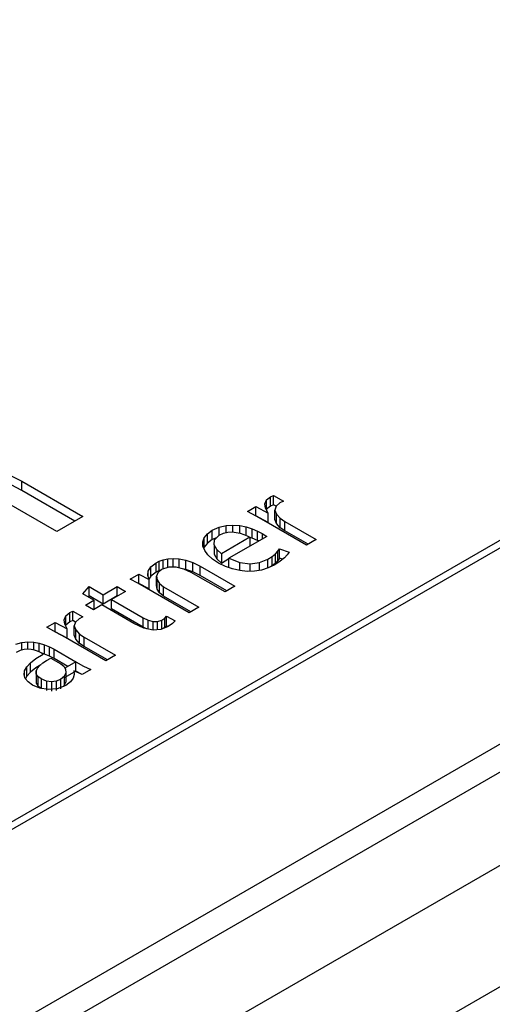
# Model space of a CAD drawing. Header units: millimetres. Extents: x 0 to 420, y 0 to 297.
# Tile 57 of 145: x 89.402 to 89.815, y 48.772 to 49.634. Entities that reach past the tile are written whole.
import ezdxf

# ---------------------------------------------------------------- set-up
doc = ezdxf.new("R2010")
doc.units = ezdxf.units.MM

msp = doc.modelspace()

# ---------------------------------------------------------------- linework, layer by layer
at = {"color": 7, "linetype": 'Continuous', "lineweight": 25}
for p, q in [((91.93042, 50.39544), (87.68778, 47.94621)), ((91.94042, 50.39445), (87.69778, 47.94522)), ((87.84627, 47.8595), (92.08891, 50.30872)), ((87.86749, 47.84725), (92.08891, 50.28423)), ((87.93819, 47.80643), (92.18084, 50.25566)), ((88.03012, 47.75337), (92.27276, 50.20259)), ((89.39464, 49.23475), (89.40382, 49.22984)), ((89.40382, 49.22984), (89.45734, 49.19893)), ((89.40382, 49.22167), (89.40382, 49.22984)), ((89.40382, 49.22167), (89.39464, 49.22659)), ((89.45027, 49.19485), (89.40382, 49.22167)), ((89.43457, 49.18579), (89.39056, 49.21119)), ((89.61644, 49.21), (89.61794, 49.21347)), ((89.61692, 49.20618), (89.61644, 49.21)), ((89.61794, 49.21347), (89.62131, 49.21634)), ((89.61794, 49.20531), (89.61794, 49.21347)), ((89.62131, 49.21634), (89.62383, 49.21754)), ((89.62131, 49.20817), (89.62131, 49.21634)), ((89.62383, 49.21754), (89.63263, 49.21245)), ((89.62383, 49.20937), (89.62383, 49.21754)), ((89.6295, 49.21089), (89.62619, 49.20799)), ((89.63263, 49.21245), (89.6295, 49.21089)), ((89.60112, 49.2034), (89.60863, 49.20774)), ((89.60895, 49.19926), (89.60112, 49.2034)), ((89.60863, 49.20774), (89.61916, 49.20206)), ((89.60863, 49.19957), (89.60863, 49.20774)), ((89.61916, 49.20206), (89.61692, 49.20618)), ((89.61794, 49.20531), (89.6177, 49.20475)), ((89.62131, 49.20817), (89.61794, 49.20531)), ((89.61916, 49.1939), (89.61916, 49.20206)), ((89.62383, 49.20937), (89.62131, 49.20817)), ((89.6262, 49.208), (89.62383, 49.20937)), ((89.62619, 49.20799), (89.62524, 49.20462)), ((89.62524, 49.20462), (89.62653, 49.20103)), ((89.62524, 49.19646), (89.62524, 49.20462)), ((89.62653, 49.20103), (89.62993, 49.19743)), ((89.62653, 49.19287), (89.62653, 49.20103)), ((89.45734, 49.19893), (89.43457, 49.18579)), ((89.60863, 49.19957), (89.6085, 49.1995)), ((89.61916, 49.1939), (89.60863, 49.19957)), ((89.61751, 49.19443), (89.60895, 49.19926)), ((89.65277, 49.17407), (89.61751, 49.19443)), ((89.62653, 49.19287), (89.62524, 49.19646)), ((89.62993, 49.18926), (89.62653, 49.19287)), ((89.62993, 49.19743), (89.63402, 49.19475)), ((89.62993, 49.18926), (89.62993, 49.19743)), ((89.63402, 49.19475), (89.6613, 49.179)), ((89.63402, 49.18658), (89.63402, 49.19475)), ((89.5634, 49.18045), (89.56617, 49.18386)), ((89.56617, 49.18386), (89.57048, 49.18699)), ((89.56617, 49.1757), (89.56617, 49.18386)), ((89.57048, 49.18699), (89.57639, 49.18965)), ((89.57048, 49.17882), (89.57048, 49.18699)), ((89.57639, 49.18965), (89.58247, 49.1911)), ((89.57639, 49.18264), (89.57639, 49.18965)), ((89.57648, 49.18272), (89.58015, 49.18437)), ((89.58015, 49.18437), (89.58392, 49.18525)), ((89.58247, 49.1911), (89.58855, 49.1915)), ((89.58247, 49.18491), (89.58247, 49.1911)), ((89.58392, 49.18525), (89.5877, 49.18548)), ((89.5877, 49.18548), (89.59139, 49.18517)), ((89.58855, 49.1915), (89.59449, 49.19104)), ((89.58855, 49.18541), (89.58855, 49.1915)), ((89.59139, 49.18517), (89.59486, 49.18443)), ((89.59449, 49.19104), (89.60014, 49.18991)), ((89.59449, 49.18451), (89.59449, 49.19104)), ((89.59486, 49.18443), (89.59809, 49.18341)), ((89.60014, 49.18991), (89.60536, 49.18828)), ((89.60014, 49.18253), (89.60014, 49.18991)), ((89.60536, 49.18828), (89.61001, 49.18634)), ((89.60536, 49.18011), (89.60536, 49.18828)), ((89.61001, 49.18634), (89.61396, 49.18429)), ((89.61001, 49.17818), (89.61001, 49.18634)), ((89.61396, 49.18429), (89.61802, 49.18166)), ((89.61396, 49.18429), (89.61396, 49.17932)), ((89.63402, 49.18658), (89.62993, 49.18926)), ((89.65423, 49.17491), (89.63402, 49.18658)), ((89.56214, 49.17682), (89.5634, 49.18045)), ((89.56231, 49.17307), (89.56214, 49.17682)), ((89.5634, 49.17228), (89.5634, 49.18045)), ((89.56617, 49.1757), (89.5634, 49.17228)), ((89.57048, 49.17882), (89.56617, 49.1757)), ((89.5742, 49.1805), (89.57048, 49.17882)), ((89.57201, 49.17427), (89.57228, 49.17863)), ((89.57228, 49.17863), (89.57648, 49.18272)), ((89.60335, 49.18092), (89.5784, 49.16651)), ((89.61802, 49.18166), (89.58499, 49.1626)), ((89.59809, 49.18341), (89.60094, 49.18219)), ((89.60094, 49.18219), (89.60335, 49.18092)), ((89.60335, 49.18092), (89.60335, 49.17319)), ((89.60536, 49.18011), (89.60335, 49.18074)), ((89.61001, 49.17818), (89.60536, 49.18011)), ((89.61105, 49.17764), (89.61001, 49.17818)), ((89.6613, 49.179), (89.65277, 49.17407)), ((89.56385, 49.16927), (89.56231, 49.17307)), ((89.5634, 49.17228), (89.56305, 49.17126)), ((89.56667, 49.16548), (89.56385, 49.16927)), ((89.57445, 49.17007), (89.57201, 49.17427)), ((89.57201, 49.17427), (89.57201, 49.1661)), ((89.5784, 49.16651), (89.57445, 49.17007)), ((89.57445, 49.17007), (89.57445, 49.1619)), ((89.6258, 49.16646), (89.62784, 49.16862)), ((89.62784, 49.16862), (89.62928, 49.17067)), ((89.62784, 49.16046), (89.62784, 49.16862)), ((89.62928, 49.17067), (89.63755, 49.16771)), ((89.62928, 49.1625), (89.62928, 49.17067)), ((89.63755, 49.16771), (89.63595, 49.16549)), ((89.51667, 49.15498), (89.52124, 49.15856)), ((89.52124, 49.15856), (89.52407, 49.15995)), ((89.52124, 49.1504), (89.52124, 49.15856)), ((89.52407, 49.15995), (89.52757, 49.16113)), ((89.52407, 49.15178), (89.52407, 49.15995)), ((89.52757, 49.16113), (89.53167, 49.16196)), ((89.52757, 49.15306), (89.52757, 49.16113)), ((89.53167, 49.16196), (89.53636, 49.1623)), ((89.53167, 49.15452), (89.53167, 49.16196)), ((89.53636, 49.1623), (89.54156, 49.16198)), ((89.53636, 49.1548), (89.53636, 49.1623)), ((89.54156, 49.16198), (89.54724, 49.16086)), ((89.54156, 49.15416), (89.54156, 49.16198)), ((89.54724, 49.16086), (89.5533, 49.15877)), ((89.54724, 49.1527), (89.54724, 49.16086)), ((89.5533, 49.15877), (89.55975, 49.15557)), ((89.5533, 49.15061), (89.5533, 49.15877)), ((89.57076, 49.16183), (89.56667, 49.16548)), ((89.576, 49.15834), (89.57076, 49.16183)), ((89.57201, 49.1661), (89.57445, 49.1619)), ((89.57445, 49.1619), (89.5784, 49.15835)), ((89.58196, 49.15537), (89.576, 49.15834)), ((89.5784, 49.16651), (89.5784, 49.15835)), ((89.5784, 49.15835), (89.58499, 49.16215)), ((89.58499, 49.1626), (89.59451, 49.15872)), ((89.58499, 49.15443), (89.58499, 49.1626)), ((89.59451, 49.15872), (89.60354, 49.15754)), ((89.59451, 49.15172), (89.59451, 49.15872)), ((89.60354, 49.15754), (89.61178, 49.15865)), ((89.61178, 49.15865), (89.61893, 49.16161)), ((89.61178, 49.15195), (89.61178, 49.15865)), ((89.61893, 49.16161), (89.62292, 49.16415)), ((89.61893, 49.15391), (89.61893, 49.16161)), ((89.62292, 49.16415), (89.6258, 49.16646)), ((89.62292, 49.15598), (89.62292, 49.16415)), ((89.6258, 49.1583), (89.62292, 49.15598)), ((89.62993, 49.15993), (89.62504, 49.15676)), ((89.6258, 49.1583), (89.6258, 49.16646)), ((89.62784, 49.16046), (89.6258, 49.1583)), ((89.62928, 49.1625), (89.62784, 49.16046)), ((89.63192, 49.16156), (89.62928, 49.1625)), ((89.63348, 49.16286), (89.62993, 49.15993)), ((89.63595, 49.16549), (89.63348, 49.16286)), ((89.51406, 49.14744), (89.51443, 49.15118)), ((89.51443, 49.15118), (89.51667, 49.15498)), ((89.51443, 49.14625), (89.51443, 49.15118)), ((89.51667, 49.14681), (89.51667, 49.15498)), ((89.52124, 49.1504), (89.51667, 49.14681)), ((89.52407, 49.15178), (89.52124, 49.1504)), ((89.52296, 49.14985), (89.5217, 49.14674)), ((89.52609, 49.15254), (89.52296, 49.14985)), ((89.52595, 49.15242), (89.52407, 49.15178)), ((89.53238, 49.15477), (89.52609, 49.15254)), ((89.539, 49.15482), (89.53238, 49.15477)), ((89.54567, 49.1531), (89.539, 49.15482)), ((89.55208, 49.15006), (89.54567, 49.1531)), ((89.54724, 49.1527), (89.546, 49.15294)), ((89.5533, 49.15061), (89.54724, 49.1527)), ((89.58162, 49.133), (89.55208, 49.15006)), ((89.55975, 49.1474), (89.5533, 49.15061)), ((89.55975, 49.15557), (89.59023, 49.13797)), ((89.55975, 49.1474), (89.55975, 49.15557)), ((89.58817, 49.15316), (89.58196, 49.15537)), ((89.58771, 49.15332), (89.58499, 49.15443)), ((89.59452, 49.15171), (89.58817, 49.15316)), ((89.60089, 49.15106), (89.59452, 49.15171)), ((89.60724, 49.15122), (89.60089, 49.15106)), ((89.60354, 49.15113), (89.60354, 49.15754)), ((89.61344, 49.15222), (89.60724, 49.15122)), ((89.61941, 49.15405), (89.61344, 49.15222)), ((89.62504, 49.15676), (89.61941, 49.15405)), ((89.62292, 49.15598), (89.62137, 49.155)), ((89.49852, 49.14417), (89.50613, 49.14857)), ((89.50538, 49.14064), (89.49852, 49.14417)), ((89.50613, 49.14857), (89.51513, 49.144)), ((89.50613, 49.1404), (89.50613, 49.14857)), ((89.51513, 49.144), (89.51406, 49.14744)), ((89.51667, 49.14681), (89.51509, 49.14413)), ((89.51513, 49.13583), (89.51513, 49.144)), ((89.5217, 49.14674), (89.52215, 49.14349)), ((89.5217, 49.13858), (89.5217, 49.14674)), ((89.52215, 49.14349), (89.52416, 49.1404)), ((89.52215, 49.13532), (89.52215, 49.14349)), ((89.58316, 49.13389), (89.55975, 49.1474)), ((89.45722, 49.13126), (89.46284, 49.1377)), ((89.46284, 49.1377), (89.47513, 49.1306)), ((89.46284, 49.12953), (89.46284, 49.1377)), ((89.47513, 49.1306), (89.48735, 49.13765)), ((89.49445, 49.13356), (89.48223, 49.1265)), ((89.48735, 49.13765), (89.49445, 49.13356)), ((89.48735, 49.12949), (89.48735, 49.13765)), ((89.51279, 49.13645), (89.50538, 49.14064)), ((89.50613, 49.1404), (89.50597, 49.14031)), ((89.51513, 49.13583), (89.50613, 49.1404)), ((89.55019, 49.11486), (89.51279, 49.13645)), ((89.52215, 49.13532), (89.5217, 49.13858)), ((89.52416, 49.13223), (89.52215, 49.13532)), ((89.52416, 49.1404), (89.52787, 49.13756)), ((89.52416, 49.13223), (89.52416, 49.1404)), ((89.52787, 49.1294), (89.52416, 49.13223)), ((89.52787, 49.13756), (89.5587, 49.11977)), ((89.52787, 49.1294), (89.52787, 49.13756)), ((89.59023, 49.13797), (89.58162, 49.133)), ((89.46675, 49.12576), (89.45722, 49.13126)), ((89.45946, 49.12155), (89.46675, 49.12576)), ((89.46284, 49.12953), (89.46196, 49.12852)), ((89.47513, 49.12244), (89.46284, 49.12953)), ((89.46675, 49.12576), (89.46675, 49.11759)), ((89.47513, 49.12244), (89.47513, 49.1306)), ((89.48735, 49.12949), (89.47513, 49.12244)), ((89.48223, 49.1265), (89.50993, 49.11051)), ((89.48223, 49.11834), (89.48223, 49.1265)), ((89.48738, 49.12947), (89.48735, 49.12949)), ((89.55163, 49.11568), (89.52787, 49.1294)), ((89.44242, 49.11215), (89.44581, 49.11502)), ((89.44581, 49.11502), (89.44836, 49.11624)), ((89.44581, 49.10685), (89.44581, 49.11502)), ((89.44836, 49.11624), (89.45716, 49.11115)), ((89.44836, 49.10807), (89.44836, 49.11624)), ((89.46656, 49.11745), (89.45946, 49.12155)), ((89.46675, 49.11759), (89.46653, 49.11747)), ((89.47385, 49.12166), (89.46656, 49.11745)), ((89.50183, 49.10551), (89.47385, 49.12166)), ((89.50993, 49.10235), (89.48223, 49.11834)), ((89.5587, 49.11977), (89.55019, 49.11486)), ((89.42563, 49.1021), (89.43311, 49.10641)), ((89.43311, 49.10641), (89.44364, 49.10074)), ((89.43311, 49.09825), (89.43311, 49.10641)), ((89.44095, 49.10869), (89.44242, 49.11215)), ((89.44145, 49.10488), (89.44095, 49.10869)), ((89.44242, 49.10398), (89.44242, 49.11215)), ((89.44581, 49.10685), (89.44242, 49.10398)), ((89.44836, 49.10807), (89.44581, 49.10685)), ((89.45073, 49.1067), (89.44836, 49.10807)), ((89.45071, 49.10669), (89.44978, 49.10334)), ((89.45398, 49.10957), (89.45071, 49.10669)), ((89.45716, 49.11115), (89.45398, 49.10957)), ((89.50993, 49.11051), (89.51449, 49.10826)), ((89.50993, 49.10235), (89.50993, 49.11051)), ((89.51449, 49.10826), (89.51871, 49.10708)), ((89.51449, 49.10056), (89.51449, 49.10826)), ((89.51871, 49.10708), (89.52262, 49.1071)), ((89.51871, 49.09972), (89.51871, 49.10708)), ((89.52262, 49.1071), (89.5263, 49.10846)), ((89.52262, 49.10002), (89.52262, 49.1071)), ((89.5263, 49.10846), (89.52897, 49.11023)), ((89.5263, 49.10061), (89.5263, 49.10846)), ((89.52897, 49.11023), (89.53052, 49.1117)), ((89.52897, 49.10207), (89.52897, 49.11023)), ((89.53052, 49.1117), (89.53805, 49.10784)), ((89.53052, 49.10353), (89.53052, 49.1117)), ((89.53805, 49.10784), (89.53578, 49.1055)), ((89.43344, 49.09794), (89.42563, 49.1021)), ((89.43311, 49.09825), (89.43299, 49.09818)), ((89.44364, 49.09257), (89.43311, 49.09825)), ((89.44201, 49.09312), (89.43344, 49.09794)), ((89.44364, 49.10074), (89.44145, 49.10488)), ((89.44242, 49.10398), (89.4422, 49.10346)), ((89.44364, 49.09257), (89.44364, 49.10074)), ((89.44978, 49.10334), (89.45106, 49.09974)), ((89.44978, 49.09517), (89.44978, 49.10334)), ((89.45106, 49.09974), (89.45442, 49.09611)), ((89.45106, 49.09158), (89.45106, 49.09974)), ((89.51054, 49.10138), (89.50183, 49.10551)), ((89.51286, 49.1009), (89.50993, 49.10235)), ((89.51861, 49.09971), (89.51054, 49.10138)), ((89.52533, 49.10023), (89.51861, 49.09971)), ((89.53178, 49.10273), (89.52533, 49.10023)), ((89.52897, 49.10207), (89.52745, 49.10105)), ((89.53052, 49.10353), (89.52897, 49.10207)), ((89.53191, 49.10282), (89.53052, 49.10353)), ((89.53578, 49.1055), (89.53178, 49.10273)), ((89.404, 49.08876), (89.4092, 49.08935)), ((89.4092, 49.08935), (89.41426, 49.08915)), ((89.4092, 49.0829), (89.4092, 49.08935)), ((89.41426, 49.08915), (89.41911, 49.08828)), ((89.41426, 49.08224), (89.41426, 49.08915)), ((89.47728, 49.07276), (89.44201, 49.09312)), ((89.45106, 49.09158), (89.44978, 49.09517)), ((89.45442, 49.08795), (89.45106, 49.09158)), ((89.45442, 49.09611), (89.45851, 49.09343)), ((89.45442, 49.08795), (89.45442, 49.09611)), ((89.45851, 49.09343), (89.48579, 49.07768)), ((89.45851, 49.08526), (89.45851, 49.09343)), ((89.39868, 49.08726), (89.404, 49.08876)), ((89.40249, 49.08168), (89.39896, 49.07999)), ((89.40589, 49.08261), (89.40249, 49.08168)), ((89.404, 49.08209), (89.404, 49.08876)), ((89.40914, 49.0829), (89.40589, 49.08261)), ((89.41217, 49.08269), (89.40914, 49.0829)), ((89.41497, 49.08209), (89.41217, 49.08269)), ((89.41746, 49.08126), (89.41497, 49.08209)), ((89.41959, 49.08031), (89.41746, 49.08126)), ((89.41911, 49.08828), (89.42372, 49.08688)), ((89.41911, 49.08052), (89.41911, 49.08828)), ((89.42372, 49.08688), (89.42804, 49.08506)), ((89.42372, 49.07871), (89.42372, 49.08688)), ((89.42804, 49.08506), (89.43203, 49.08296)), ((89.42804, 49.0769), (89.42804, 49.08506)), ((89.43203, 49.08296), (89.45115, 49.0719)), ((89.43203, 49.0748), (89.43203, 49.08296)), ((89.45851, 49.08526), (89.45442, 49.08795)), ((89.47872, 49.07359), (89.45851, 49.08526)), ((89.41154, 49.0711), (89.41628, 49.07488)), ((89.41628, 49.07488), (89.42244, 49.07873)), ((89.42134, 49.07937), (89.41959, 49.08031)), ((89.42372, 49.07871), (89.42105, 49.07953)), ((89.42244, 49.07873), (89.42134, 49.07937)), ((89.42235, 49.07088), (89.42557, 49.07309)), ((89.42804, 49.0769), (89.42372, 49.07871)), ((89.42557, 49.07309), (89.42912, 49.07513)), ((89.43203, 49.0748), (89.42804, 49.0769)), ((89.42914, 49.07513), (89.438, 49.07001)), ((89.44413, 49.0678), (89.43203, 49.0748)), ((89.45121, 49.07189), (89.44161, 49.06634)), ((89.45121, 49.07189), (89.45786, 49.06824)), ((89.45121, 49.06373), (89.45121, 49.07189)), ((89.48579, 49.07768), (89.47728, 49.07276)), ((89.40589, 49.06049), (89.40634, 49.06388)), ((89.40634, 49.06388), (89.40823, 49.06742)), ((89.40634, 49.05904), (89.40634, 49.06388)), ((89.40823, 49.06742), (89.41154, 49.0711)), ((89.40823, 49.05926), (89.40823, 49.06742)), ((89.41154, 49.06293), (89.41154, 49.0711)), ((89.41628, 49.06671), (89.41154, 49.06293)), ((89.42055, 49.06938), (89.41628, 49.06671)), ((89.41645, 49.06386), (89.41758, 49.06624)), ((89.41649, 49.0615), (89.41646, 49.06386)), ((89.41646, 49.06386), (89.41646, 49.05569)), ((89.41757, 49.06624), (89.4196, 49.06859)), ((89.4196, 49.06859), (89.42235, 49.07088)), ((89.43801, 49.07001), (89.4406, 49.06806)), ((89.44061, 49.06806), (89.4416, 49.06634)), ((89.4416, 49.06634), (89.4422, 49.06535)), ((89.45115, 49.06374), (89.44161, 49.05818)), ((89.44219, 49.06535), (89.44248, 49.06236)), ((89.44938, 49.06413), (89.44952, 49.0609)), ((89.45654, 49.06079), (89.44938, 49.06413)), ((89.45655, 49.0608), (89.45121, 49.06373)), ((89.46418, 49.0652), (89.45654, 49.06079)), ((89.45786, 49.06824), (89.46418, 49.0652)), ((89.40688, 49.05727), (89.40589, 49.06049)), ((89.40933, 49.05426), (89.40688, 49.05727)), ((89.40823, 49.05926), (89.40706, 49.05706)), ((89.41154, 49.06293), (89.40823, 49.05926)), ((89.41646, 49.05569), (89.41649, 49.05333)), ((89.41783, 49.05919), (89.4165, 49.0615)), ((89.4165, 49.0615), (89.4165, 49.05333)), ((89.42069, 49.05698), (89.41783, 49.05919)), ((89.41783, 49.05919), (89.41783, 49.05102)), ((89.42533, 49.05504), (89.42069, 49.05697)), ((89.42069, 49.05697), (89.42069, 49.04881)), ((89.42984, 49.05444), (89.42534, 49.05505)), ((89.42534, 49.05505), (89.42534, 49.04688)), ((89.434, 49.05499), (89.42984, 49.05445)), ((89.43761, 49.05643), (89.43401, 49.05499)), ((89.43401, 49.05499), (89.43401, 49.04682)), ((89.44109, 49.05931), (89.43761, 49.05644)), ((89.43761, 49.05644), (89.43761, 49.04828)), ((89.4425, 49.06236), (89.44106, 49.05932)), ((89.44106, 49.05932), (89.44106, 49.05115)), ((89.44248, 49.06236), (89.44248, 49.0542)), ((89.44872, 49.05763), (89.4464, 49.05435)), ((89.44952, 49.0609), (89.44872, 49.05763)), ((89.41323, 49.05146), (89.40933, 49.05426)), ((89.41958, 49.04884), (89.41323, 49.05146)), ((89.4165, 49.05333), (89.41783, 49.05102)), ((89.41783, 49.05102), (89.42069, 49.04881)), ((89.42699, 49.04769), (89.41958, 49.04884)), ((89.42069, 49.04881), (89.42122, 49.04859)), ((89.4348, 49.04838), (89.42699, 49.04769)), ((89.42984, 49.05445), (89.42984, 49.04629)), ((89.44233, 49.05128), (89.4348, 49.04838)), ((89.44031, 49.0505), (89.44109, 49.05114)), ((89.44106, 49.05115), (89.4425, 49.0542)), ((89.4464, 49.05435), (89.44233, 49.05128))]:
    msp.add_line(p, q, dxfattribs=at)

doc.saveas('drawing.dxf')
